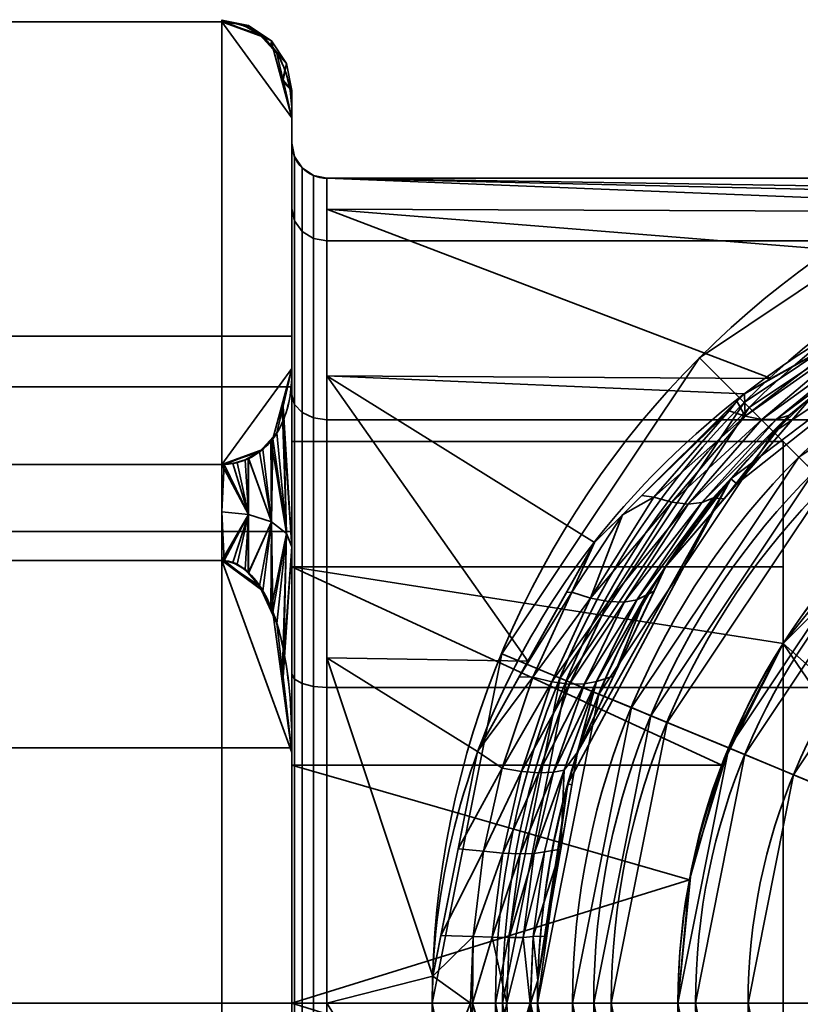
# Model space of a CAD drawing. Header units: millimetres. Extents: x -110 to 110, y -15 to 15.
# Tile 31 of 71: x -19 to -8, y 0 to 14. Entities that reach past the tile are written whole.
import ezdxf

# ---------------------------------------------------------------- set-up
doc = ezdxf.new("R2010")
doc.units = ezdxf.units.MM
doc.layers.add('1', color=7, linetype='Continuous', true_color=0xffffff)

msp = doc.modelspace()

# ---------------------------------------------------------------- linework, layer by layer
at = {"layer": '1', "color": 252, "linetype": 'Continuous', "lineweight": 35}
for p, q in [((-24.5, 13.978, 0.79), (-16, 13.978, 0.79)), ((-24.5, 13.978, -0.79), (-16, 13.978, -0.79)), ((-15, 9.04, 9.342), (-15, 12.611, 3.158)), ((-15, 12.611, -3.158), (-15, 9.04, -9.342)), ((14.5, 11.75), (-14.5, 11.75)), ((-15, 8, 2.787), (-8, 8, 2.787)), ((-15, 8, 2.787), (-15, -8, 2.787)), ((-8, 8, 2.787), (-8, -8, 2.787)), ((-24.5, 7.673, -11.71), (-16, 7.673, -11.71)), ((-24.5, 7.673, 11.71), (-16, 7.673, 11.71)), ((-24.5, 6.305, 12.5), (-16, 6.305, 12.5)), ((-24.5, 6.305, -12.5), (-16, 6.305, -12.5)), ((-8, 5.123, 6.747), (-8, 5.123, 5.5)), ((-8, 5.123, 5.5), (-8, -5.123, 5.5)), ((-15, 3.571, -12.5), (-15, -3.571, -12.5)), ((-15, -3.571, 12.5), (-15, 3.571, 12.5)), ((-28.8, 0, -9.5), (-15, 0, -9.5)), ((-13, 0, 51.6), (-13, 0, 23.9)), ((-12.1, 0, 23), (-13, 0, 23.9)), ((-12, 0, 54.5), (-12, 0, 52.5)), ((-11.5, 0, 52.5), (-11, 0, 52)), ((-11.5, 0, 23), (-11.5, 0, 13.25)), ((-11, 0, 50.5), (-11, 0, 52)), ((-10.7, 0, 50.5), (-9.5, 0, 49.3)), ((-10.45, 0, 48.3), (-9.25, 0, 49.5)), ((-10.45, 0, 48.3), (-10.45, 0, 25.7)), ((-9.5, 0, 49.3), (-9.5, 0, 8.472)), ((-9.25, 0, 52.5), (-9.25, 0, 49.5)), ((-7, 0, 26), (-8.5, 0, 24.5)), ((-28.8, 0, 9.5), (-15, 0, 9.5)), ((-13, 0, 51.6), (-12.1, 0, 52.5)), ((-9.25, 0, 24.5), (-10.45, 0, 25.7))]:
    msp.add_line(p, q, dxfattribs=at)
at = {"layer": '1', "color": 252, "linetype": 'Continuous', "lineweight": 35, "extrusion": (-1, 0, 0)}
for centre, radius, start, end in [((0, 0, 16), 14, 176.7655, 183.2345), ((0, 0, 15), 12.25, 180, 0), ((0, 0, 15), 12.25, 0, 180), ((0, 0, 14.5), 11.75, 180, 0), ((0, 0, 14.5), 11.75, 0, 180), ((0, 0, 15), 9.5, 90, 270), ((0, 0, 15), 8.472, 19.206, 160.794), ((0, 0, 8), 8.472, 127.2137, 160.794)]:
    msp.add_arc(centre, radius, start, end, dxfattribs=at)
at = {"layer": '1', "color": 252, "linetype": 'Continuous', "lineweight": 35, "extrusion": (1, 0, 0)}
for centre, radius, start, end in [((0, 0, -15), 13, 345.9424, 14.0576), ((0, 0, -15), 13, 285.9424, 314.0576), ((0, 0, -15), 13, 45.9424, 74.0576), ((0, 0, -16), 14, 296.7655, 303.2345), ((0, 0, -16), 14, 56.7655, 63.2345), ((0, 0, -15), 9.5, 90, 270)]:
    msp.add_arc(centre, radius, start, end, dxfattribs=at)
at = {"layer": '1', "color": 252, "linetype": 'Continuous', "lineweight": 35, "extrusion": (0, 0, -1)}
for centre, radius, start, end in [((0, 0, -51.6), 13, 0, 180), ((0, 0, -23.9), 13, 0, 180), ((14.5, 12.25), 0.5, 270, 0), ((0, 0, -52.5), 12.1, 0, 180), ((0, 0, -23), 12.1, 0, 180), ((0, 0, -54.5), 12, 0, 180), ((0, 0, -52.5), 12, 0, 180), ((0, 0, -52.5), 11.5, 0, 180), ((0, 0, -52), 11, 0, 180), ((0, 0, -50.5), 11, 0, 180), ((0, 0, -50.5), 10.7, 0, 180), ((0, 0, -5.5), 9.5, 32.6369, 180), ((0, 0, -49.3), 9.5, 0, 180), ((0, 0, -52.5), 9.25, 0, 180), ((0, 0, -51.6), 13, 180, 0), ((0, 0, -23.9), 13, 180, 0), ((0, 0, -52.5), 12.1, 180, 0), ((0, 0, -23), 12.1, 180, 0), ((0, 0, -52.5), 11.5, 180, 0), ((0, 0, -23), 11.5, 180, 0), ((0, 0, -52), 11, 180, 0), ((0, 0, -50.5), 10.7, 180, 0), ((0, 0, -49.3), 9.5, 180, 0)]:
    msp.add_arc(centre, radius, start, end, dxfattribs=at)
at = {"layer": '1', "color": 252, "linetype": 'Continuous', "lineweight": 35}
for centre, radius, start, end in [((0, 0, 23), 11.5, 0, 180), ((0, 0, 25.7), 10.45, 0, 180), ((0, 0, 48.3), 10.45, 360, 180), ((0, 0, 24.5), 9.25, 0, 180), ((0, 0, 49.5), 9.25, 360, 180), ((0, 0, 24.5), 8.5, 0, 180), ((0, 0, 54.5), 12, 180, 0), ((0, 0, 52.5), 12, 180, 0), ((0, 0, 50.5), 11, 180, 0), ((0, 0, 48.3), 10.45, 180, 360), ((0, 0, 25.7), 10.45, 180, 0), ((0, 0, 52.5), 9.25, 180, 0), ((0, 0, 49.5), 9.25, 180, 360), ((0, 0, 24.5), 9.25, 180, 0), ((0, 0, 24.5), 8.5, 180, 0), ((0, 0, 5.5), 9.5, 212.6369, 360)]:
    msp.add_arc(centre, radius, start, end, dxfattribs=at)
for points, knots in [([(-16, 13.978, 0.79), (-15.733, 13.978, 0.79), (-15.529, 13.863, 0.988), (-15.272, 13.636, 1.382), (-15.193, 13.509, 1.602), (-15.025, 13.129, 2.26), (-15, 12.871, 2.708), (-15, 12.611, 3.158)], [0, 0, 0, 0, 0.25, 0.25, 0.5, 0.5, 1, 1, 1, 1]), ([(-15, 12.611, -3.158), (-15, 12.87, -2.708), (-15.025, 13.128, -2.261), (-15.192, 13.506, -1.606), (-15.27, 13.634, -1.386), (-15.529, 13.864, -0.988), (-15.733, 13.978, -0.79), (-16, 13.978, -0.79)], [0, 0, 0, 0, 0.5, 0.5, 0.75, 0.75, 1, 1, 1, 1]), ([(13, 0, 11.75), (13, 0.914, 11.75), (12.744, 2.721, 11.526), (11.407, 5.963, 10.366), (8.687, 8.909, 8.022), (5.421, 10.615, 5.269), (2.944, 11.266, 3.414), (1.339, 11.486, 2.492), (0, 11.549, 2.162), (-1.34, 11.486, 2.491), (-2.943, 11.266, 3.416), (-5.421, 10.615, 5.268), (-8.687, 8.908, 8.022), (-11.408, 5.963, 10.366), (-12.744, 2.721, 11.526), (-13, 0.914, 11.75), (-13, 0, 11.75)], [0, 0, 0, 0, 0.0625, 0.125, 0.25, 0.375, 0.4375, 0.46875, 0.5, 0.53125, 0.5625, 0.625, 0.75, 0.875, 0.9375, 1, 1, 1, 1]), ([(11.5, 0, 13.25), (11.5, 0.899, 13.25), (11.28, 2.676, 13.005), (10.128, 5.874, 11.731), (7.77, 8.804, 9.137), (4.933, 10.528, 6.089), (2.729, 11.208, 3.955), (1.311, 11.445, 2.886), (0, 11.528, 2.397), (-1.312, 11.445, 2.885), (-2.728, 11.208, 3.957), (-4.934, 10.527, 6.088), (-7.77, 8.805, 9.137), (-10.128, 5.874, 11.732), (-11.28, 2.676, 13.005), (-11.5, 0.899, 13.25), (-11.5, 0, 13.25)], [0, 0, 0, 0, 0.0625, 0.125, 0.25, 0.375, 0.4375, 0.46875, 0.5, 0.53125, 0.5625, 0.625, 0.75, 0.875, 0.9375, 1, 1, 1, 1]), ([(-16, 7.673, -11.71), (-15.733, 7.673, -11.71), (-15.529, 7.787, -11.512), (-15.272, 8.015, -11.118), (-15.193, 8.142, -10.898), (-15.025, 8.522, -10.24), (-15, 8.78, -9.792), (-15, 9.04, -9.342)], [0, 0, 0, 0, 0.25, 0.25, 0.5, 0.5, 1, 1, 1, 1]), ([(-15, 9.04, 9.342), (-15, 8.78, 9.792), (-15.025, 8.522, 10.239), (-15.192, 8.144, 10.894), (-15.27, 8.017, 11.114), (-15.529, 7.787, 11.512), (-15.733, 7.673, 11.71), (-16, 7.673, 11.71)], [0, 0, 0, 0, 0.5, 0.5, 0.75, 0.75, 1, 1, 1, 1]), ([(-15, 3.571, -12.5), (-15, 4.09, -12.5), (-15.025, 4.606, -12.5), (-15.192, 5.362, -12.5), (-15.27, 5.617, -12.5), (-15.529, 6.077, -12.5), (-15.733, 6.305, -12.5), (-16, 6.305, -12.5)], [0, 0, 0, 0, 0.5, 0.5, 0.75, 0.75, 1, 1, 1, 1]), ([(-16, 6.305, 12.5), (-15.733, 6.305, 12.5), (-15.529, 6.076, 12.5), (-15.272, 5.621, 12.5), (-15.193, 5.367, 12.5), (-15.025, 4.607, 12.5), (-15, 4.09, 12.5), (-15, 3.571, 12.5)], [0, 0, 0, 0, 0.25, 0.25, 0.5, 0.5, 1, 1, 1, 1]), ([(-13, 0, 11.75), (-13, -0.914, 11.75), (-12.744, -2.721, 11.526), (-11.407, -5.963, 10.366), (-8.687, -8.908, 8.022), (-5.421, -10.615, 5.269), (-2.944, -11.266, 3.414), (-1.339, -11.486, 2.492), (0, -11.549, 2.162), (1.34, -11.486, 2.491), (2.943, -11.266, 3.416), (5.421, -10.615, 5.268), (8.687, -8.908, 8.023), (11.408, -5.963, 10.366), (12.744, -2.721, 11.526), (13, -0.914, 11.75), (13, 0, 11.75)], [0, 0, 0, 0, 0.0625, 0.125, 0.25, 0.375, 0.4375, 0.46875, 0.5, 0.53125, 0.5625, 0.625, 0.75, 0.875, 0.9375, 1, 1, 1, 1]), ([(-8, -5.123, 6.747), (-8.439, -4.438, 7.267), (-8.815, -3.657, 7.697), (-9.351, -1.911, 8.305), (-9.5, -0.971, 8.472), (-9.5, 0, 8.472)], [0, 0, 0, 0, 0.5, 0.5, 1, 1, 1, 1]), ([(-11.5, 0, 13.25), (-11.5, -0.899, 13.25), (-11.28, -2.676, 13.005), (-10.128, -5.874, 11.731), (-7.77, -8.804, 9.137), (-4.933, -10.528, 6.089), (-2.729, -11.208, 3.955), (-1.311, -11.445, 2.886), (0, -11.528, 2.397), (1.312, -11.445, 2.885), (2.728, -11.208, 3.957), (4.935, -10.527, 6.087), (7.769, -8.805, 9.138), (10.128, -5.874, 11.732), (11.28, -2.676, 13.005), (11.5, -0.899, 13.25), (11.5, 0, 13.25)], [0, 0, 0, 0, 0.0625, 0.125, 0.25, 0.375, 0.4375, 0.46875, 0.5, 0.53125, 0.5625, 0.625, 0.75, 0.875, 0.9375, 1, 1, 1, 1])]:
    msp.add_open_spline(points, degree=3, knots=knots, dxfattribs=at)
msp.add_open_spline([(-9.5, 0, 8.472), (-9.5, 1.938, 8.472), (-8.878, 3.753, 7.787), (-8, 5.123, 6.747)], degree=3, dxfattribs=at)
msp.add_rational_spline([(-13, 0, 11.75), (-12.121, 0, 11.75), (-11.5, 0, 12.371), (-11.5, 0, 13.25)], [1.171574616, 0.942807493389, 0.942808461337, 1.17157751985], degree=3, dxfattribs=at)
for points in [[(-16, 13.978, 0.79), (-24.5, 13.978, 0.79), (-24.5, 7.673, 11.71), (-16, 7.673, 11.71)], [(-16, 7.673, -11.71), (-24.5, 7.673, -11.71), (-24.5, 13.978, -0.79), (-16, 13.978, -0.79)], [(-16, 13.978, -0.79), (-24.5, 13.978, -0.79), (-24.5, 13.978, 0.79), (-16, 13.978, 0.79)], [(-15.617, 13.924), (-16, 14), (-16, 13.978, 0.79)], [(-15.967, 13.977, -0.791), (-16, 14), (-15.617, 13.924)], [(-15.967, 13.977, -0.791), (-16, 13.978, -0.79), (-16, 14)], [(-16, 13.978, 0.79), (-15, 12.611, 3.158), (-15.215, 13.528, 1.568), (-15.461, 13.798, 1.1)], [(-15, 9.04, 9.342), (-15, 12.611, 3.158), (-16, 13.978, 0.79), (-16, 7.673, 11.71)], [(-15.461, 13.798, 1.1), (-15.667, 13.914, 0.901), (-15.84, 13.963, 0.815), (-16, 13.978, 0.79)], [(-16, 13.978, 0.79), (-15.84, 13.963, 0.815), (-15.617, 13.924)], [(-15.416, 13.763, -1.163), (-16, 13.978, -0.79), (-15.967, 13.977, -0.791)], [(-15.416, 13.763, -1.163), (-15.272, 13.611, -1.426), (-15, 12.611, -3.158), (-16, 13.978, -0.79)], [(-15, 12.611, -3.158), (-15, 9.04, -9.342), (-16, 7.673, -11.71), (-16, 13.978, -0.79)], [(-15.617, 13.924), (-15.781, 13.951, -0.837), (-15.967, 13.977, -0.791)], [(-15.967, 13.977, -0.791), (-15.781, 13.951, -0.837), (-15.625, 13.896, -0.932), (-15.416, 13.763, -1.163)], [(-15.617, 13.924), (-15.84, 13.963, 0.815), (-15.667, 13.914, 0.901)], [(-15.625, 13.896, -0.932), (-15.781, 13.951, -0.837), (-15.617, 13.924)], [(-15.667, 13.914, 0.901), (-15.619, 13.887, 0.947), (-15.617, 13.924)], [(-15.617, 13.924), (-15.618, 13.891, -0.94), (-15.625, 13.896, -0.932)], [(-15.293, 13.707), (-15.617, 13.924), (-15.619, 13.887, 0.947)], [(-15.619, 13.887, 0.947), (-15.461, 13.798, 1.1), (-15.293, 13.707)], [(-15.618, 13.891, -0.94), (-15.617, 13.924), (-15.293, 13.707)], [(-15.293, 13.707), (-15.416, 13.763, -1.163), (-15.618, 13.891, -0.94)], [(-15.461, 13.798, 1.1), (-15.301, 13.623, 1.404), (-15.293, 13.707)], [(-15.293, 13.707), (-15.272, 13.611, -1.426), (-15.416, 13.763, -1.163)], [(-15.076, 13.383), (-15.293, 13.707), (-15.301, 13.623, 1.404)], [(-15.301, 13.623, 1.404), (-15.215, 13.528, 1.568), (-15.076, 13.383)], [(-15.272, 13.611, -1.426), (-15.293, 13.707), (-15.076, 13.383)], [(-15.076, 13.383), (-15.14, 13.125, -2.266), (-15.272, 13.611, -1.426)], [(-15.215, 13.528, 1.568), (-15.125, 13.146, 2.23), (-15.076, 13.383)], [(-15.14, 13.125, -2.266), (-15.076, 13.383), (-15, 13)], [(-15, 13), (-15.076, 13.383), (-15.125, 13.146, 2.23)], [(-15, 13), (-15, 12.611, -3.158), (-15.14, 13.125, -2.266)], [(-15.125, 13.146, 2.23), (-15, 12.611, 3.158), (-15, 13)], [(-15, 13), (-15, 12.611, 3.158), (-15, 11.318, 4.688), (-15, 12.25)], [(-15, 12.25), (-15, 11.318, -4.688), (-15, 12.611, -3.158), (-15, 13)], [(-15, 9.04, -9.342), (-15, 12.611, -3.158), (-15, 11.318, -4.688), (-15, 8.662, -8.662)], [(-15, 8.662, 8.662), (-15, 11.318, 4.688), (-15, 12.611, 3.158), (-15, 9.04, 9.342)], [(-14.962, 12.059), (-14.962, 11.141, -4.615), (-15, 11.318, -4.688), (-15, 12.25)], [(-14.962, 11.141, 4.615), (-14.962, 12.059), (-15, 12.25), (-15, 11.318, 4.688)], [(-14.854, 11.896), (-14.854, 10.991, -4.553), (-14.962, 11.141, -4.615), (-14.962, 12.059)], [(-14.854, 10.991, 4.553), (-14.854, 11.896), (-14.962, 12.059), (-14.962, 11.141, 4.615)], [(-4.975, 12.01, 51.6), (-9.192, 9.192, 51.6), (-8.556, 8.556, 52.5), (-4.63, 11.179, 52.5)], [(-9.192, 9.192, 23.9), (-9.192, 9.192, 51.6), (-4.975, 12.01, 51.6), (-4.975, 12.01, 23.9)], [(-9.192, 9.192, 23.9), (-4.975, 12.01, 23.9), (-4.63, 11.179, 23), (-8.556, 8.556, 23)], [(-14.691, 11.788), (-14.691, 10.891, -4.511), (-14.854, 10.991, -4.553), (-14.854, 11.896)], [(-14.691, 10.891, 4.511), (-14.691, 11.788), (-14.854, 11.896), (-14.854, 10.991, 4.553)], [(-14.5, 11.75), (-14.5, 10.856, -4.497), (-14.691, 10.891, -4.511), (-14.691, 11.788)], [(-14.5, 10.856, 4.497), (-14.5, 11.75), (-14.691, 11.788), (-14.691, 10.891, 4.511)], [(14.5, 11.75), (-14.5, 11.75), (-0.24, 11.526, 2.282)], [(-14.5, 11.75), (-14.5, 11.309, 3.189), (-2.299, 11.261, 3.173)], [(-2.299, 11.261, 3.173), (-1.508, 11.45, 2.636), (-14.5, 11.75)], [(-1.508, 11.45, 2.636), (-0.24, 11.526, 2.282), (-14.5, 11.75)], [(14.5, 10.856, -4.497), (-14.5, 10.856, -4.497), (-14.5, 11.75), (14.5, 11.75)], [(-14.962, 11.141, -4.615), (-14.962, 8.527, -8.527), (-15, 8.662, -8.662), (-15, 11.318, -4.688)], [(-14.962, 8.527, 8.527), (-14.962, 11.141, 4.615), (-15, 11.318, 4.688), (-15, 8.662, 8.662)], [(-14.5, 11.309, 3.189), (-14.5, 8.935, 7.631), (-8.174, 8.895, 7.604)], [(-8.174, 8.895, 7.604), (-5.205, 10.564, 5.145), (-14.5, 11.309, 3.189)], [(-5.205, 10.564, 5.145), (-2.299, 11.261, 3.173), (-14.5, 11.309, 3.189)], [(-14.854, 10.991, -4.553), (-14.854, 8.412, -8.412), (-14.962, 8.527, -8.527), (-14.962, 11.141, -4.615)], [(-14.854, 8.412, 8.412), (-14.854, 10.991, 4.553), (-14.962, 11.141, 4.615), (-14.962, 8.527, 8.527)], [(-4.63, 11.179, 52.5), (-8.556, 8.556, 52.5), (-8.132, 8.132, 52.5), (-4.401, 10.625, 52.5)], [(-4.401, 10.625, 23), (-8.132, 8.132, 23), (-8.556, 8.556, 23), (-4.63, 11.179, 23)], [(-4.592, 11.087, 54.5), (-8.485, 8.485, 54.5), (-4.525, 4.525, 54.5), (-2.449, 5.913, 54.5)], [(-8.485, 8.485, 52.5), (-8.485, 8.485, 54.5), (-4.592, 11.087, 54.5), (-4.592, 11.087, 52.5)], [(-8.485, 8.485, 52.5), (-4.592, 11.087, 52.5), (-3.54, 8.546, 52.5), (-6.541, 6.541, 52.5)], [(-14.691, 10.891, -4.511), (-14.691, 8.335, -8.335), (-14.854, 8.412, -8.412), (-14.854, 10.991, -4.553)], [(-14.691, 8.335, 8.335), (-14.691, 10.891, 4.511), (-14.854, 10.991, 4.553), (-14.854, 8.412, 8.412)], [(-14.5, 10.856, -4.497), (-14.5, 8.309, -8.309), (-14.691, 8.335, -8.335), (-14.691, 10.891, -4.511)], [(-14.5, 8.309, 8.309), (-14.5, 10.856, 4.497), (-14.691, 10.891, 4.511), (-14.691, 8.335, 8.335)], [(14.5, 8.309, -8.309), (-14.5, 8.309, -8.309), (-14.5, 10.856, -4.497), (14.5, 10.856, -4.497)], [(-7.778, 7.778, 52), (-4.21, 10.163, 52), (-4.401, 10.625, 52.5), (-8.132, 8.132, 52.5)], [(-8.659, 7.395, 10.123), (-8.745, 7.469, 23), (-4.815, 10.444, 23)], [(-4.815, 10.444, 23), (-7.577, 8.651, 8.94), (-8.659, 7.395, 10.123)], [(-4.21, 10.163, 50.5), (-7.778, 7.778, 50.5), (-7.566, 7.566, 50.5), (-4.095, 9.886, 50.5)], [(-4.21, 10.163, 50.5), (-4.21, 10.163, 52), (-7.778, 7.778, 52), (-7.778, 7.778, 50.5)], [(-8.543, 8.363, 8.31), (-6.983, 9.564, 6.617), (-8.553, 8.681, 7.918)], [(-8.543, 8.363, 8.31), (-8.306, 8.314, 8.509), (-6.782, 9.599, 6.847)], [(-6.782, 9.599, 6.847), (-6.983, 9.564, 6.617), (-8.543, 8.363, 8.31)], [(-6.565, 9.573, 7.06), (-6.782, 9.599, 6.847), (-8.306, 8.314, 8.509)], [(-8.306, 8.314, 8.509), (-8.096, 8.317, 8.731), (-6.565, 9.573, 7.06)], [(-6.374, 9.601, 7.282), (-6.565, 9.573, 7.06), (-8.096, 8.317, 8.731)], [(-8.096, 8.317, 8.731), (-7.922, 8.369, 8.962), (-6.374, 9.601, 7.282)], [(-6.374, 9.601, 7.282), (-7.922, 8.369, 8.962), (-7.577, 8.651, 8.94)], [(-15, 9.5, 0), (-28.8, 9.5, 0), (-28.8, 8.777, -3.635), (-15, 8.777, -3.635)], [(-15, 8.777, 3.635), (-28.8, 8.777, 3.635), (-28.8, 9.5, 0), (-15, 9.5, 0)], [(-15, 8.777, 3.635), (-15, 9.5), (-15, 8, 2.787)], [(-15, -8, 2.787), (-15, 8, 2.787), (-15, 9.5), (-15, 8.777, -3.635)], [(-9.192, 9.192, 51.6), (-12.01, 4.975, 51.6), (-11.179, 4.63, 52.5), (-8.556, 8.556, 52.5)], [(-12.01, 4.975, 23.9), (-12.01, 4.975, 51.6), (-9.192, 9.192, 51.6), (-9.192, 9.192, 23.9)], [(-12.01, 4.975, 23.9), (-9.192, 9.192, 23.9), (-8.556, 8.556, 23), (-11.179, 4.63, 23)], [(-15.416, 7.888, 11.337), (-15.272, 8.04, 11.074), (-15, 9.04, 9.342), (-16, 7.673, 11.71)], [(-16, 7.673, -11.71), (-15, 9.04, -9.342), (-15.215, 8.122, -10.932), (-15.461, 7.852, -11.4)], [(-15, 6.5, 11.258), (-15, 9.04, 9.342), (-15.14, 8.525, 10.234)], [(-15.125, 8.504, -10.27), (-15, 9.04, -9.342), (-15, 6.5, -11.258)], [(-15, 6.5, -11.258), (-15, 9.04, -9.342), (-15, 8.662, -8.662), (-15, 4.688, -11.318)], [(-15, 4.688, 11.318), (-15, 8.662, 8.662), (-15, 9.04, 9.342), (-15, 6.5, 11.258)], [(-14.5, 8.935, 7.631), (-10.69, 6.56, 9.748), (-8.553, 8.681, 7.918)], [(-14.5, 8.935, 7.631), (-14.5, 4.919, 10.671), (-11.637, 4.869, 10.567)], [(-11.637, 4.869, 10.567), (-10.69, 6.56, 9.748), (-14.5, 8.935, 7.631)], [(-8.553, 8.681, 7.918), (-8.174, 8.895, 7.604), (-14.5, 8.935, 7.631)], [(-15, 8.777, -3.635), (-28.8, 8.777, -3.635), (-28.8, 6.718, -6.718), (-15, 6.718, -6.718)], [(-15, 6.718, 6.718), (-28.8, 6.718, 6.718), (-28.8, 8.777, 3.635), (-15, 8.777, 3.635)], [(-15, 8, 2.787), (-15, 6.215, 5.756), (-15, 6.718, 6.718), (-15, 8.777, 3.635)], [(-15, 8.777, -3.635), (-15, 6.718, -6.718), (-15, 3.635, -8.777), (-15, -8, 2.787)], [(-14.962, 8.527, -8.527), (-14.962, 4.615, -11.141), (-15, 4.688, -11.318), (-15, 8.662, -8.662)], [(-14.962, 4.615, 11.141), (-14.962, 8.527, 8.527), (-15, 8.662, 8.662), (-15, 4.688, 11.318)], [(-8.556, 8.556, 52.5), (-11.179, 4.63, 52.5), (-10.625, 4.401, 52.5), (-8.132, 8.132, 52.5)], [(-11.179, 4.63, 23), (-8.556, 8.556, 23), (-8.132, 8.132, 23), (-10.625, 4.401, 23)], [(-8.842, 7.184, 10.322), (-7.577, 8.651, 8.94), (-7.922, 8.369, 8.962)], [(-8.793, 8.444, 8.123), (-8.77, 8.436, 8.141), (-8.659, 8.576, 8.009)], [(-8.659, 8.576, 8.009), (-8.77, 8.436, 8.141), (-8.543, 8.363, 8.31)], [(-8.543, 8.363, 8.31), (-8.553, 8.681, 7.918), (-8.659, 8.576, 8.009)], [(-15.076, 6.691, 11.59), (-15.14, 8.525, 10.234), (-15.272, 8.04, 11.074)], [(-15.215, 8.122, -10.932), (-15.125, 8.504, -10.27), (-15.076, 6.691, -11.59)], [(-15.14, 8.525, 10.234), (-15.076, 6.691, 11.59), (-15, 6.5, 11.258)], [(-15, 6.5, -11.258), (-15.076, 6.691, -11.59), (-15.125, 8.504, -10.27)], [(-14.854, 8.412, -8.412), (-14.854, 4.553, -10.991), (-14.962, 4.615, -11.141), (-14.962, 8.527, -8.527)], [(-14.854, 4.553, 10.991), (-14.854, 8.412, 8.412), (-14.962, 8.527, 8.527), (-14.962, 4.615, 11.141)], [(-5.913, 2.449, 54.5), (-4.525, 4.525, 54.5), (-8.485, 8.485, 54.5), (-11.087, 4.592, 54.5)], [(-11.087, 4.592, 52.5), (-11.087, 4.592, 54.5), (-8.485, 8.485, 54.5), (-8.485, 8.485, 52.5)], [(-11.087, 4.592, 52.5), (-8.485, 8.485, 52.5), (-6.541, 6.541, 52.5), (-8.546, 3.54, 52.5)], [(-8.77, 8.436, 8.141), (-8.793, 8.444, 8.123), (-10.015, 7.23, 9.17)], [(-10.015, 7.23, 9.17), (-9.842, 7.209, 9.308), (-8.77, 8.436, 8.141)], [(-8.543, 8.363, 8.31), (-8.77, 8.436, 8.141), (-9.842, 7.209, 9.308)], [(-14.691, 8.335, -8.335), (-14.691, 4.511, -10.891), (-14.854, 4.553, -10.991), (-14.854, 8.412, -8.412)], [(-14.691, 4.511, 10.891), (-14.691, 8.335, 8.335), (-14.854, 8.412, 8.412), (-14.854, 4.553, 10.991)], [(-14.5, 8.309, -8.309), (-14.5, 4.497, -10.856), (-14.691, 4.511, -10.891), (-14.691, 8.335, -8.335)], [(-14.5, 4.497, 10.856), (-14.5, 8.309, 8.309), (-14.691, 8.335, 8.335), (-14.691, 4.511, 10.891)], [(14.5, 4.497, -10.856), (-14.5, 4.497, -10.856), (-14.5, 8.309, -8.309), (14.5, 8.309, -8.309)], [(-9.842, 7.209, 9.308), (-9.589, 7.135, 9.475), (-8.543, 8.363, 8.31)], [(-8.306, 8.314, 8.509), (-8.543, 8.363, 8.31), (-9.589, 7.135, 9.475)], [(-9.589, 7.135, 9.475), (-9.356, 7.108, 9.683), (-8.306, 8.314, 8.509)], [(-8.096, 8.317, 8.731), (-8.306, 8.314, 8.509), (-9.356, 7.108, 9.683)], [(-9.356, 7.108, 9.683), (-9.158, 7.13, 9.915), (-8.096, 8.317, 8.731)], [(-7.922, 8.369, 8.962), (-8.096, 8.317, 8.731), (-9.158, 7.13, 9.915)], [(-9.158, 7.13, 9.915), (-9.003, 7.194, 10.155), (-7.922, 8.369, 8.962)], [(-7.922, 8.369, 8.962), (-9.003, 7.194, 10.155), (-8.842, 7.184, 10.322)], [(-15.461, 7.852, -11.4), (-15.301, 8.027, -11.096), (-15.293, 6.854, -11.871)], [(-15.293, 6.854, 11.871), (-15.272, 8.04, 11.074), (-15.416, 7.888, 11.337)], [(-15.301, 8.027, -11.096), (-15.215, 8.122, -10.932), (-15.076, 6.691, -11.59)], [(-15.076, 6.691, -11.59), (-15.293, 6.854, -11.871), (-15.301, 8.027, -11.096)], [(-15.272, 8.04, 11.074), (-15.293, 6.854, 11.871), (-15.076, 6.691, 11.59)], [(-8, -8, 2.787), (-8, 8, 2.787), (-15, 8, 2.787), (-15, -8, 2.787)], [(-15, 8, 2.787), (-8, 8, 2.787), (-8, 6.215, 5.756), (-15, 6.215, 5.756)], [(-10.163, 4.21, 52), (-7.778, 7.778, 52), (-8.132, 8.132, 52.5), (-10.625, 4.401, 52.5)], [(-8, 8, 2.787), (-8, -8, 2.787), (-8, -5.123, 5.5), (-8, 5.123, 5.5)], [(-8, 5.123, 5.5), (-8, 5.123, 6.747), (-8, 6.854, 4.979), (-8, 8, 2.787)], [(-15.416, 7.888, 11.337), (-16, 7.673, 11.71), (-15.967, 7.674, 11.709)], [(-15.967, 7.674, 11.709), (-15.781, 7.7, 11.663), (-15.625, 7.755, 11.568), (-15.416, 7.888, 11.337)], [(-15.293, 6.854, 11.871), (-15.416, 7.888, 11.337), (-15.618, 7.759, 11.56)], [(-5.147, 7.985, 5.5), (-8, 5.123, 5.5), (-4.157, 1.722, 5.5), (-3.182, 3.182, 5.5)], [(-15.461, 7.852, -11.4), (-15.667, 7.737, -11.599), (-15.84, 7.687, -11.685), (-16, 7.673, -11.71)], [(-15.617, 6.962, -12.058), (-15.84, 7.687, -11.685), (-15.667, 7.737, -11.599)], [(-15.625, 7.755, 11.568), (-15.781, 7.7, 11.663), (-15.617, 6.962, 12.058)], [(-15.667, 7.737, -11.599), (-15.619, 7.764, -11.553), (-15.617, 6.962, -12.058)], [(-15.617, 6.962, 12.058), (-15.618, 7.759, 11.56), (-15.625, 7.755, 11.568)], [(-15.619, 7.764, -11.553), (-15.461, 7.852, -11.4), (-15.293, 6.854, -11.871)], [(-15.293, 6.854, -11.871), (-15.617, 6.962, -12.058), (-15.619, 7.764, -11.553)], [(-15.618, 7.759, 11.56), (-15.617, 6.962, 12.058), (-15.293, 6.854, 11.871)], [(-9.886, 4.095, 50.5), (-7.566, 7.566, 50.5), (-7.778, 7.778, 50.5), (-10.163, 4.21, 50.5)], [(-7.778, 7.778, 50.5), (-7.778, 7.778, 52), (-10.163, 4.21, 52), (-10.163, 4.21, 50.5)], [(-16, 7.673, 11.71), (-24.5, 7.673, 11.71), (-24.5, 6.305, 12.5), (-16, 6.305, 12.5)], [(-16, 6.305, -12.5), (-24.5, 6.305, -12.5), (-24.5, 7.673, -11.71), (-16, 7.673, -11.71)], [(-16, 7.673, -11.71), (-15.84, 7.687, -11.685), (-15.617, 6.962, -12.058)], [(-15.967, 7.674, 11.709), (-16, 7, 12.124), (-15.617, 6.962, 12.058)], [(-15.967, 7.674, 11.709), (-16, 7.673, 11.71), (-16, 7, 12.124)], [(-15.617, 6.962, -12.058), (-16, 7, -12.124), (-16, 7.673, -11.71)], [(-15.617, 6.962, 12.058), (-15.781, 7.7, 11.663), (-15.967, 7.674, 11.709)], [(-11.068, 3.122, 23), (-8.745, 7.469, 23), (-10.929, 3.577, 12.618)], [(-9.675, 6.217, 11.233), (-10.929, 3.577, 12.618), (-8.745, 7.469, 23)], [(-8.777, 3.635, 49.3), (-6.718, 6.718, 49.3), (-7.566, 7.566, 50.5), (-9.886, 4.095, 50.5)], [(-8.745, 7.469, 23), (-8.659, 7.395, 10.123), (-9.675, 6.217, 11.233)], [(-9.655, 3.999, 25.7), (-7.389, 7.389, 25.7), (-6.541, 6.541, 24.5), (-8.546, 3.54, 24.5)], [(-9.655, 3.999, 25.7), (-9.655, 3.999, 48.3), (-7.389, 7.389, 48.3), (-7.389, 7.389, 25.7)], [(-7.389, 7.389, 48.3), (-9.655, 3.999, 48.3), (-8.546, 3.54, 49.5), (-6.541, 6.541, 49.5)], [(-10.745, 5.768, 10.324), (-9.842, 7.209, 9.308), (-10.292, 6.956, 9.407)], [(-9.589, 7.135, 9.475), (-9.842, 7.209, 9.308), (-10.745, 5.768, 10.324)], [(-9.842, 7.209, 9.308), (-10.015, 7.23, 9.17), (-10.292, 6.956, 9.407)], [(-9.003, 7.194, 10.155), (-9.158, 7.13, 9.915), (-10.084, 5.744, 10.96)], [(-10.084, 5.744, 10.96), (-9.951, 5.812, 11.213), (-9.003, 7.194, 10.155)], [(-9.003, 7.194, 10.155), (-9.951, 5.812, 11.213), (-9.675, 6.217, 11.233)], [(-9.675, 6.217, 11.233), (-8.842, 7.184, 10.322), (-9.003, 7.194, 10.155)], [(-10.745, 5.768, 10.324), (-10.491, 5.719, 10.5), (-9.589, 7.135, 9.475)], [(-9.356, 7.108, 9.683), (-9.589, 7.135, 9.475), (-10.491, 5.719, 10.5)], [(-10.491, 5.719, 10.5), (-10.266, 5.712, 10.717), (-9.356, 7.108, 9.683)], [(-9.158, 7.13, 9.915), (-9.356, 7.108, 9.683), (-10.266, 5.712, 10.717)], [(-10.266, 5.712, 10.717), (-10.084, 5.744, 10.96), (-9.158, 7.13, 9.915)], [(-15.967, 6.304, -12.5), (-16, 7, -12.124), (-15.617, 6.962, -12.058)], [(-15.967, 6.304, -12.5), (-16, 6.305, -12.5), (-16, 7, -12.124)], [(-15.617, 6.962, 12.058), (-16, 7, 12.124), (-16, 6.305, 12.5)], [(-16, 6.305, 12.5), (-15.84, 6.276, 12.5), (-15.617, 6.962, 12.058)], [(-15.617, 6.962, -12.058), (-15.781, 6.251, -12.5), (-15.967, 6.304, -12.5)], [(-15.617, 6.962, 12.058), (-15.84, 6.276, 12.5), (-15.667, 6.177, 12.5)], [(-15.625, 6.141, -12.5), (-15.781, 6.251, -12.5), (-15.617, 6.962, -12.058)], [(-15.667, 6.177, 12.5), (-15.619, 6.124, 12.5), (-15.617, 6.962, 12.058)], [(-15.617, 6.962, -12.058), (-15.618, 6.132, -12.5), (-15.625, 6.141, -12.5)], [(-15.293, 6.854, 11.871), (-15.617, 6.962, 12.058), (-15.619, 6.124, 12.5)], [(-15.618, 6.132, -12.5), (-15.617, 6.962, -12.058), (-15.293, 6.854, -11.871)], [(-11.011, 5.854, 10.199), (-10.292, 6.956, 9.407), (-10.69, 6.56, 9.748)], [(-10.292, 6.956, 9.407), (-11.011, 5.854, 10.199), (-10.745, 5.768, 10.324)], [(-15.619, 6.124, 12.5), (-15.461, 5.946, 12.5), (-15.293, 6.854, 11.871)], [(-15.293, 6.854, -11.871), (-15.416, 5.875, -12.5), (-15.618, 6.132, -12.5)], [(-15.461, 5.946, 12.5), (-15.301, 5.596, 12.5), (-15.293, 6.854, 11.871)], [(-15.293, 6.854, -11.871), (-15.272, 5.571, -12.5), (-15.416, 5.875, -12.5)], [(-15.076, 6.691, 11.59), (-15.293, 6.854, 11.871), (-15.301, 5.596, 12.5)], [(-15.272, 5.571, -12.5), (-15.293, 6.854, -11.871), (-15.076, 6.691, -11.59)], [(-15, 6.718, -6.718), (-28.8, 6.718, -6.718), (-28.8, 3.635, -8.777), (-15, 3.635, -8.777)], [(-15, 3.635, 8.777), (-28.8, 3.635, 8.777), (-28.8, 6.718, 6.718), (-15, 6.718, 6.718)], [(-15.301, 5.596, 12.5), (-15.215, 5.406, 12.5), (-15.076, 6.691, 11.59)], [(-15.076, 6.691, -11.59), (-15.14, 4.6, -12.5), (-15.272, 5.571, -12.5)], [(-15.215, 5.406, 12.5), (-15.125, 4.642, 12.5), (-15.076, 6.691, 11.59)], [(-15.14, 4.6, -12.5), (-15.076, 6.691, -11.59), (-15, 6.5, -11.258)], [(-15, 6.5, 11.258), (-15.076, 6.691, 11.59), (-15.125, 4.642, 12.5)], [(-15, 6.215, 5.756), (-15, 3.391, 7.763), (-15, 3.635, 8.777), (-15, 6.718, 6.718)], [(-6.718, 6.718, 49.3), (-8.777, 3.635, 49.3), (-8.777, 3.635, 7.652)], [(-8.777, 3.635, 7.652), (-8, 5.123, 6.747), (-6.718, 6.718, 49.3)], [(-8, 5.123, 6.747), (-8, 5.123, 5.5), (-6.718, 6.718, 5.5), (-6.718, 6.718, 49.3)], [(-15, 6.5, -11.258), (-15, 3.571, -12.5), (-15.14, 4.6, -12.5)], [(-15.125, 4.642, 12.5), (-15, 3.571, 12.5), (-15, 6.5, 11.258)], [(-15, 6.5, 11.258), (-15, 3.571, 12.5), (-15, 4.688, 11.318)], [(-15, 4.688, -11.318), (-15, 3.571, -12.5), (-15, 6.5, -11.258)], [(-10.69, 6.56, 9.748), (-11.089, 5.848, 10.093), (-11.011, 5.854, 10.199)], [(-8.546, 3.54, 24.5), (-6.541, 6.541, 24.5), (-6.01, 6.01, 24.5), (-7.853, 3.253, 24.5)], [(-8.546, 3.54, 49.5), (-8.546, 3.54, 52.5), (-6.541, 6.541, 52.5), (-6.541, 6.541, 49.5)], [(-16, -6.305, -12.5), (-24.5, -6.305, -12.5), (-24.5, 6.305, -12.5), (-16, 6.305, -12.5)], [(-16, 6.305, 12.5), (-24.5, 6.305, 12.5), (-24.5, -6.305, 12.5), (-16, -6.305, 12.5)], [(-15.416, 5.875, -12.5), (-16, 6.305, -12.5), (-15.967, 6.304, -12.5)], [(-15.416, 5.875, -12.5), (-15.272, 5.571, -12.5), (-15, 3.571, -12.5), (-16, 6.305, -12.5)], [(-15, 3.571, -12.5), (-15, -3.571, -12.5), (-16, -6.305, -12.5), (-16, 6.305, -12.5)], [(-16, 6.305, 12.5), (-15, 3.571, 12.5), (-15.215, 5.406, 12.5), (-15.461, 5.946, 12.5)], [(-15, -3.571, 12.5), (-15, 3.571, 12.5), (-16, 6.305, 12.5), (-16, -6.305, 12.5)], [(-15.461, 5.946, 12.5), (-15.667, 6.177, 12.5), (-15.84, 6.276, 12.5), (-16, 6.305, 12.5)], [(-15.967, 6.304, -12.5), (-15.781, 6.251, -12.5), (-15.625, 6.141, -12.5), (-15.416, 5.875, -12.5)], [(-15, 6.215, 5.756), (-8, 5.123, 6.747), (-8.874, 3.391, 7.763)], [(-15, 6.215, 5.756), (-8, 6.215, 5.756), (-8, 5.123, 6.747)], [(-8.874, 3.391, 7.763), (-15, 3.391, 7.763), (-15, 6.215, 5.756)], [(-9.951, 5.812, 11.213), (-9.84, 5.869, 11.415), (-9.675, 6.217, 11.233)], [(-4.95, 4.95, 26), (-6.467, 2.679, 26), (-7.853, 3.253, 24.5), (-6.01, 6.01, 24.5)], [(-11.76, 4.65, 10.674), (-11.568, 4.644, 10.829), (-11.011, 5.854, 10.199)], [(-11.011, 5.854, 10.199), (-11.089, 5.848, 10.093), (-11.76, 4.65, 10.674)], [(-10.745, 5.768, 10.324), (-11.011, 5.854, 10.199), (-11.568, 4.644, 10.829)], [(-11.568, 4.644, 10.829), (-11.299, 4.579, 10.958), (-10.745, 5.768, 10.324)], [(-10.491, 5.719, 10.5), (-10.745, 5.768, 10.324), (-11.299, 4.579, 10.958)], [(-10.661, 4.583, 11.619), (-10.417, 4.656, 12.052), (-9.951, 5.812, 11.213)], [(-9.951, 5.812, 11.213), (-10.084, 5.744, 10.96), (-10.661, 4.583, 11.619)], [(-10.417, 4.656, 12.052), (-9.84, 5.869, 11.415), (-9.951, 5.812, 11.213)], [(-11.299, 4.579, 10.958), (-11.047, 4.546, 11.141), (-10.491, 5.719, 10.5)], [(-10.266, 5.712, 10.717), (-10.491, 5.719, 10.5), (-11.047, 4.546, 11.141)], [(-11.047, 4.546, 11.141), (-10.83, 4.548, 11.366), (-10.266, 5.712, 10.717)], [(-10.084, 5.744, 10.96), (-10.266, 5.712, 10.717), (-10.83, 4.548, 11.366)], [(-10.83, 4.548, 11.366), (-10.661, 4.583, 11.619), (-10.084, 5.744, 10.96)], [(-8, 5.123, 5.5), (-8, -5.123, 5.5), (-4.157, -1.722, 5.5), (-4.5, 0, 5.5)], [(-4.5, 0, 5.5), (-4.157, 1.722, 5.5), (-8, 5.123, 5.5)], [(-14.5, 4.919, 10.671), (-14.5, 0, 11.75), (-12.992, 0.387, 11.744)], [(-12.992, 0.387, 11.744), (-12.355, 3.586, 11.189), (-14.5, 4.919, 10.671)], [(-12.355, 3.586, 11.189), (-11.637, 4.869, 10.567), (-14.5, 4.919, 10.671)], [(-12.01, 4.975, 51.6), (-13, 0, 51.6), (-12.1, 0, 52.5), (-11.179, 4.63, 52.5)], [(-13, 0, 23.9), (-13, 0, 51.6), (-12.01, 4.975, 51.6), (-12.01, 4.975, 23.9)], [(-13, 0, 23.9), (-12.01, 4.975, 23.9), (-11.179, 4.63, 23), (-12.1, 0, 23)], [(-14.962, 4.615, -11.141), (-14.962, 0, -12.059), (-15, 0, -12.25), (-15, 4.688, -11.318)], [(-14.962, 0, 12.059), (-14.962, 4.615, 11.141), (-15, 4.688, 11.318), (-15, 0, 12.25)], [(-15, 3.571, -12.5), (-15, 4.688, -11.318), (-15, 0, -12.25)], [(-15, 3.571, 12.5), (-15, 0, 12.25), (-15, 4.688, 11.318)], [(-11.568, 4.644, 10.829), (-11.76, 4.65, 10.674), (-12.355, 3.586, 11.189)], [(-12.355, 3.586, 11.189), (-12.003, 3.346, 11.327), (-11.568, 4.644, 10.829)], [(-11.179, 4.63, 52.5), (-12.1, 0, 52.5), (-11.5, 0, 52.5), (-10.625, 4.401, 52.5)], [(-10.625, 4.401, 23), (-11.5, 0, 23), (-12.1, 0, 23), (-11.179, 4.63, 23)], [(-11.299, 4.579, 10.958), (-11.568, 4.644, 10.829), (-12.003, 3.346, 11.327)], [(-10.929, 3.577, 12.618), (-10.417, 4.656, 12.052), (-10.661, 4.583, 11.619)], [(-14.854, 4.553, -10.991), (-14.854, 0, -11.896), (-14.962, 0, -12.059), (-14.962, 4.615, -11.141)], [(-14.854, 0, 11.896), (-14.854, 4.553, 10.991), (-14.962, 4.615, 11.141), (-14.962, 0, 12.059)], [(-14.691, 4.511, -10.891), (-14.691, 0, -11.788), (-14.854, 0, -11.896), (-14.854, 4.553, -10.991)], [(-14.691, 0, 11.788), (-14.691, 4.511, 10.891), (-14.854, 4.553, 10.991), (-14.854, 0, 11.896)], [(-14.5, 4.497, -10.856), (-14.5, 0, -11.75), (-14.691, 0, -11.788), (-14.691, 4.511, -10.891)], [(-14.5, 0, 11.75), (-14.5, 4.497, 10.856), (-14.691, 4.511, 10.891), (-14.691, 0, 11.788)], [(14.5, 0, -11.75), (-14.5, 0, -11.75), (-14.5, 4.497, -10.856), (14.5, 4.497, -10.856)], [(-12.003, 3.346, 11.327), (-11.731, 3.302, 11.461), (-11.299, 4.579, 10.958)], [(-11.087, 4.592, 54.5), (-12, 0, 54.5), (-6.4, 0, 54.5), (-5.913, 2.449, 54.5)], [(-12, 0, 52.5), (-12, 0, 54.5), (-11.087, 4.592, 54.5), (-11.087, 4.592, 52.5)], [(-8.546, 3.54, 52.5), (-9.25, 0, 52.5), (-12, 0, 52.5), (-11.087, 4.592, 52.5)], [(-11.047, 4.546, 11.141), (-11.299, 4.579, 10.958), (-11.731, 3.302, 11.461)], [(-11.731, 3.302, 11.461), (-11.483, 3.282, 11.65), (-11.047, 4.546, 11.141)], [(-10.83, 4.548, 11.366), (-11.047, 4.546, 11.141), (-11.483, 3.282, 11.65)], [(-11.483, 3.282, 11.65), (-11.275, 3.289, 11.883), (-10.83, 4.548, 11.366)], [(-10.661, 4.583, 11.619), (-10.83, 4.548, 11.366), (-11.275, 3.289, 11.883)], [(-11.275, 3.289, 11.883), (-11.119, 3.32, 12.145), (-10.661, 4.583, 11.619)], [(-10.661, 4.583, 11.619), (-11.119, 3.32, 12.145), (-10.929, 3.577, 12.618)], [(-11, 0, 52), (-10.163, 4.21, 52), (-10.625, 4.401, 52.5), (-11.5, 0, 52.5)], [(-10.163, 4.21, 50.5), (-11, 0, 50.5), (-10.7, 0, 50.5), (-9.886, 4.095, 50.5)], [(-10.163, 4.21, 50.5), (-10.163, 4.21, 52), (-11, 0, 52), (-11, 0, 50.5)], [(-9.5, 0, 49.3), (-8.777, 3.635, 49.3), (-9.886, 4.095, 50.5), (-10.7, 0, 50.5)], [(-10.45, 0, 25.7), (-9.655, 3.999, 25.7), (-8.546, 3.54, 24.5), (-9.25, 0, 24.5)], [(-10.45, 0, 25.7), (-10.45, 0, 48.3), (-9.655, 3.999, 48.3), (-9.655, 3.999, 25.7)], [(-9.655, 3.999, 48.3), (-10.45, 0, 48.3), (-9.25, 0, 49.5), (-8.546, 3.54, 49.5)], [(-15, 3.635, -8.777), (-28.8, 3.635, -8.777), (-28.8, 0, -9.5), (-15, 0, -9.5)], [(-15, 0, 9.5), (-28.8, 0, 9.5), (-28.8, 3.635, 8.777), (-15, 3.635, 8.777)], [(-15, -8, 2.787), (-15, 3.635, -8.777), (-15, 0, -9.5), (-15, -3.635, -8.777)], [(-15, 3.391, 7.763), (-15, 0, 8.472), (-15, 0, 9.5), (-15, 3.635, 8.777)], [(-15, 0, 12.25), (-15, 3.571, 12.5), (-15, -3.571, 12.5)], [(-15, 0, -12.25), (-15, -3.571, -12.5), (-15, 3.571, -12.5)], [(-12.003, 3.346, 11.327), (-12.355, 3.586, 11.189), (-12.631, 2.2, 11.429)], [(-11.17, 2.194, 12.884), (-10.929, 3.577, 12.618), (-11.119, 3.32, 12.145)], [(-10.929, 3.577, 12.618), (-11.01, 3.111, 12.707), (-11.068, 3.122, 23)], [(-8.777, 3.635, 49.3), (-9.5, 0, 49.3), (-9.5, 0, 8.472)], [(-9.5, 0, 8.472), (-9.31, 1.892, 8.258), (-8.777, 3.635, 49.3)], [(-9.31, 1.892, 8.258), (-8.777, 3.635, 7.652), (-8.777, 3.635, 49.3)], [(-7.853, 3.253, 24.5), (-8.5, 0, 24.5), (-9.25, 0, 24.5), (-8.546, 3.54, 24.5)], [(-9.25, 0, 49.5), (-9.25, 0, 52.5), (-8.546, 3.54, 52.5), (-8.546, 3.54, 49.5)], [(-15, 0, 8.472), (-15, 3.391, 7.763), (-9.337, 1.755, 8.288)], [(-15, 3.391, 7.763), (-8.874, 3.391, 7.763), (-9.337, 1.755, 8.288)], [(-12.631, 2.2, 11.429), (-12.268, 2.166, 11.634), (-12.003, 3.346, 11.327)], [(-11.731, 3.302, 11.461), (-12.003, 3.346, 11.327), (-12.268, 2.166, 11.634)], [(-12.268, 2.166, 11.634), (-11.995, 2.138, 11.771), (-11.731, 3.302, 11.461)], [(-11.483, 3.282, 11.65), (-11.731, 3.302, 11.461), (-11.995, 2.138, 11.771)], [(-11.995, 2.138, 11.771), (-11.75, 2.127, 11.965), (-11.483, 3.282, 11.65)], [(-11.275, 3.289, 11.883), (-11.483, 3.282, 11.65), (-11.75, 2.127, 11.965)], [(-11.75, 2.127, 11.965), (-11.548, 2.134, 12.203), (-11.275, 3.289, 11.883)], [(-11.119, 3.32, 12.145), (-11.275, 3.289, 11.883), (-11.548, 2.134, 12.203)], [(-11.548, 2.134, 12.203), (-11.401, 2.157, 12.471), (-11.119, 3.32, 12.145)], [(-11.119, 3.32, 12.145), (-11.401, 2.157, 12.471), (-11.17, 2.194, 12.884)], [(-6.467, 2.679, 26), (-7, 0, 26), (-8.5, 0, 24.5), (-7.853, 3.253, 24.5)], [(-11.495, 0.322, 13.245), (-11.5, 0, 23), (-11.068, 3.122, 23)], [(-11.068, 3.122, 23), (-11.01, 3.111, 12.707), (-11.495, 0.322, 13.245)], [(-12.268, 2.166, 11.634), (-12.631, 2.2, 11.429), (-12.878, 0.963, 11.644)], [(-12.878, 0.963, 11.644), (-12.419, 0.95, 11.811), (-12.268, 2.166, 11.634)], [(-11.995, 2.138, 11.771), (-12.268, 2.166, 11.634), (-12.419, 0.95, 11.811)], [(-12.419, 0.95, 11.811), (-12.147, 0.938, 11.95), (-11.995, 2.138, 11.771)], [(-11.75, 2.127, 11.965), (-11.995, 2.138, 11.771), (-12.147, 0.938, 11.95)], [(-12.147, 0.938, 11.95), (-11.903, 0.934, 12.146), (-11.75, 2.127, 11.965)], [(-11.548, 2.134, 12.203), (-11.75, 2.127, 11.965), (-11.903, 0.934, 12.146)], [(-11.903, 0.934, 12.146), (-11.705, 0.937, 12.388), (-11.548, 2.134, 12.203)], [(-11.401, 2.157, 12.471), (-11.548, 2.134, 12.203), (-11.705, 0.937, 12.388)], [(-11.705, 0.937, 12.388), (-11.564, 0.948, 12.66), (-11.401, 2.157, 12.471)], [(-11.17, 2.194, 12.884), (-11.401, 2.157, 12.471), (-11.564, 0.948, 12.66)], [(-11.564, 0.948, 12.66), (-11.385, 0.956, 13.123), (-11.17, 2.194, 12.884)], [(-9.337, 1.755, 8.288), (-9.5, 0, 8.472), (-15, 0, 8.472)], [(-12.419, 0.95, 11.811), (-12.878, 0.963, 11.644), (-12.992, 0.387, 11.744)], [(-12.992, 0.387, 11.744), (-12.455, 0, 11.858), (-12.419, 0.95, 11.811)], [(-12.419, 0.95, 11.811), (-12.455, 0, 11.858), (-12.429, 0, 11.863)], [(-12.147, 0.938, 11.95), (-12.419, 0.95, 11.811), (-12.429, 0, 11.863)], [(-12.147, 0.938, 11.95), (-12.429, 0, 11.863), (-11.939, 0, 12.189)], [(-11.939, 0, 12.189), (-11.903, 0.934, 12.146), (-12.147, 0.938, 11.95)], [(-11.939, 0, 12.189), (-11.604, 0, 12.702), (-11.705, 0.937, 12.388)], [(-11.705, 0.937, 12.388), (-11.903, 0.934, 12.146), (-11.939, 0, 12.189)], [(-11.604, 0, 12.702), (-11.564, 0.948, 12.66), (-11.705, 0.937, 12.388)], [(-11.604, 0, 12.702), (-11.603, 0, 12.705), (-11.564, 0.948, 12.66)], [(-11.564, 0.948, 12.66), (-11.603, 0, 12.705), (-11.495, 0.322, 13.245)], [(-11.495, 0.322, 13.245), (-11.385, 0.956, 13.123), (-11.564, 0.948, 12.66)], [(-14.5, 0, 11.75), (-13, 0, 11.75), (-12.992, 0.387, 11.744)], [(-12.992, 0.387, 11.744), (-13, 0, 11.75), (-12.455, 0, 11.858)], [(-11.603, 0, 12.705), (-11.5, 0, 13.25), (-11.495, 0.322, 13.245)], [(-11.495, 0.322, 13.245), (-11.5, 0, 13.25), (-11.5, 0, 23)], [(-15, 0, -9.5), (-28.8, 0, -9.5), (-28.8, -3.635, -8.777), (-15, -3.635, -8.777)], [(-14.962, 0, -12.059), (-14.962, -4.615, -11.141), (-15, -4.688, -11.318), (-15, 0, -12.25)], [(-15, -3.571, 12.5), (-15, -4.688, 11.318), (-15, 0, 12.25)], [(-15, -3.571, -12.5), (-15, 0, -12.25), (-15, -4.688, -11.318)], [(-15, -3.635, 8.777), (-15, 0, 9.5), (-15, 0, 8.472), (-15, -3.391, 7.763)], [(-14.854, 0, -11.896), (-14.854, -4.553, -10.991), (-14.962, -4.615, -11.141), (-14.962, 0, -12.059)], [(-14.691, 0, -11.788), (-14.691, -4.511, -10.891), (-14.854, -4.553, -10.991), (-14.854, 0, -11.896)], [(-14.5, 0, -11.75), (-14.5, -4.497, -10.856), (-14.691, -4.511, -10.891), (-14.691, 0, -11.788)], [(-14.5, 0, 11.75), (-14.5, -4.919, 10.671), (-12.483, -3.219, 11.301)], [(-12.483, -3.219, 11.301), (-13, 0, 11.75), (-14.5, 0, 11.75)], [(-12.01, -4.975, 23.9), (-12.01, -4.975, 51.6), (-13, 0, 51.6), (-13, 0, 23.9)], [(-13, 0, 51.6), (-12.01, -4.975, 51.6), (-11.179, -4.63, 52.5), (-12.1, 0, 52.5)], [(-12.01, -4.975, 23.9), (-13, 0, 23.9), (-12.1, 0, 23), (-11.179, -4.63, 23)], [(-12.455, 0, 11.858), (-13, 0, 11.75), (-12.843, -0.979, 11.613)], [(-10.625, -4.401, 52.5), (-11.5, 0, 52.5), (-12.1, 0, 52.5), (-11.179, -4.63, 52.5)], [(-11.179, -4.63, 23), (-12.1, 0, 23), (-11.5, 0, 23), (-10.625, -4.401, 23)], [(-5.913, -2.449, 54.5), (-6.4, 0, 54.5), (-12, 0, 54.5), (-11.087, -4.592, 54.5)], [(-11.087, -4.592, 52.5), (-12, 0, 52.5), (-9.25, 0, 52.5), (-8.546, -3.54, 52.5)], [(-11.382, -0.986, 13.119), (-11.5, 0, 13.25), (-11.603, 0, 12.705)], [(-11.068, -3.122, 23), (-11.5, 0, 23), (-11.5, 0, 13.25)], [(-11.5, 0, 13.25), (-11.177, -2.706, 12.892), (-11.068, -3.122, 23)], [(-10.163, -4.21, 52), (-11, 0, 52), (-11.5, 0, 52.5), (-10.625, -4.401, 52.5)], [(-9.886, -4.095, 50.5), (-10.7, 0, 50.5), (-11, 0, 50.5), (-10.163, -4.21, 50.5)], [(-11, 0, 50.5), (-11, 0, 52), (-10.163, -4.21, 52), (-10.163, -4.21, 50.5)], [(-8.777, -3.635, 49.3), (-9.5, 0, 49.3), (-10.7, 0, 50.5), (-9.886, -4.095, 50.5)], [(-10.45, 0, 48.3), (-9.655, -3.999, 48.3), (-8.546, -3.54, 49.5), (-9.25, 0, 49.5)], [(-9.655, -3.999, 25.7), (-9.655, -3.999, 48.3), (-10.45, 0, 48.3), (-10.45, 0, 25.7)], [(-9.655, -3.999, 25.7), (-10.45, 0, 25.7), (-9.25, 0, 24.5), (-8.546, -3.54, 24.5)], [(-8.777, -3.635, 49.3), (-9.309, -1.896, 8.257), (-9.5, 0, 8.472)], [(-9.5, 0, 8.472), (-9.5, 0, 49.3), (-8.777, -3.635, 49.3)], [(-8.546, -3.54, 24.5), (-9.25, 0, 24.5), (-8.5, 0, 24.5), (-7.853, -3.253, 24.5)], [(-8.546, -3.54, 49.5), (-8.546, -3.54, 52.5), (-9.25, 0, 52.5), (-9.25, 0, 49.5)], [(-7, 0, 26), (-6.467, -2.679, 26), (-7.853, -3.253, 24.5), (-8.5, 0, 24.5)], [(-15, -3.635, 8.777), (-28.8, -3.635, 8.777), (-28.8, 0, 9.5), (-15, 0, 9.5)], [(-14.962, -4.615, 11.141), (-14.962, 0, 12.059), (-15, 0, 12.25), (-15, -4.688, 11.318)], [(-15, 0, 8.472), (-9.5, 0, 8.472), (-9.335, -1.76, 8.287)], [(-9.335, -1.76, 8.287), (-15, -3.391, 7.763), (-15, 0, 8.472)], [(-14.854, -4.553, 10.991), (-14.854, 0, 11.896), (-14.962, 0, 12.059), (-14.962, -4.615, 11.141)], [(-14.691, -4.511, 10.891), (-14.691, 0, 11.788), (-14.854, 0, 11.896), (-14.854, -4.553, 10.991)], [(-14.5, -4.497, 10.856), (-14.5, 0, 11.75), (-14.691, 0, 11.788), (-14.691, -4.511, 10.891)], [(14.5, -4.497, -10.856), (-14.5, -4.497, -10.856), (-14.5, 0, -11.75), (14.5, 0, -11.75)], [(-12.843, -0.979, 11.613), (-12.417, -0.97, 11.809), (-12.455, 0, 11.858)], [(-12.429, 0, 11.863), (-12.455, 0, 11.858), (-12.417, -0.97, 11.809)], [(-11.939, 0, 12.189), (-12.429, 0, 11.863), (-12.145, -0.958, 11.948)], [(-12.429, 0, 11.863), (-12.417, -0.97, 11.809), (-12.145, -0.958, 11.948)], [(-12.145, -0.958, 11.948), (-11.902, -0.954, 12.144), (-11.939, 0, 12.189)], [(-11.087, -4.592, 52.5), (-11.087, -4.592, 54.5), (-12, 0, 54.5), (-12, 0, 52.5)], [(-11.604, 0, 12.702), (-11.939, 0, 12.189), (-11.902, -0.954, 12.144)], [(-11.604, 0, 12.702), (-11.902, -0.954, 12.144), (-11.704, -0.957, 12.386)], [(-11.604, 0, 12.702), (-11.704, -0.957, 12.386), (-11.562, -0.968, 12.658)], [(-11.562, -0.968, 12.658), (-11.603, 0, 12.705), (-11.604, 0, 12.702)], [(-11.603, 0, 12.705), (-11.562, -0.968, 12.658), (-11.382, -0.986, 13.119)]]:
    msp.add_3dface(points, dxfattribs=at)

doc.saveas('drawing.dxf')
